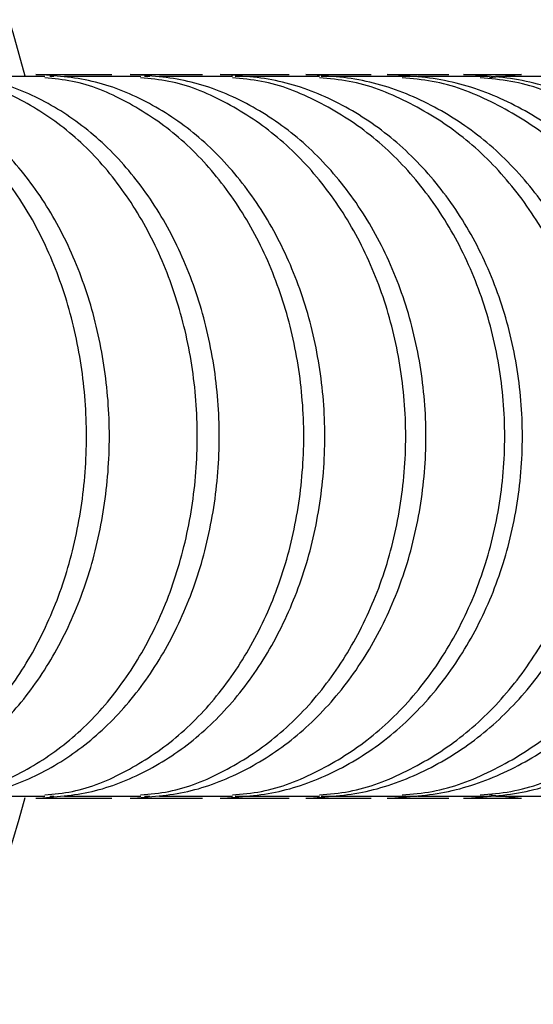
# Model space of a CAD drawing. Header units: millimetres. Extents: x 7590 to 10884, y -1862 to 419.
# Tile 29 of 83: x 8804 to 8829, y -1417 to -1369. Entities that reach past the tile are written whole.
import ezdxf

# ---------------------------------------------------------------- set-up
doc = ezdxf.new("R2010")
doc.units = ezdxf.units.MM
doc.header["$PDSIZE"] = -1
doc.styles.get("Standard").update_dxf_attribs({"font": 'times.ttf'})
doc.dimstyles.new('ISO-25', dxfattribs={"dimtxt": 18, "dimasz": 15, "dimexe": 1.25, "dimexo": 0.625, "dimtad": 1, "dimtoh": 1, "dimtxsty": 'Standard', "dimcen": 2.5, "dimadec": 0, "dimazin": 0, "dimtfac": 1, "dimtmove": 0, "dimatfit": 3, "dimfxl": 1, "dimarcsym": 0})

# ---------------------------------------------------------------- blocks, each defined once
blk = doc.blocks.new('*D107')
at = {"color": 0, "lineweight": -2}
for p, q in [((8812.839, -1304.486), (9048.743, -1304.486)), ((9047.493, -1316.486), (9047.493, -1462.486)), ((8812.839, -1474.486), (9048.743, -1474.486))]:
    blk.add_line(p, q, dxfattribs=at)
at = {"color": 0}
for points in [[(9049.493, -1316.486), (9045.493, -1316.486), (9047.493, -1304.486)], [(9045.493, -1462.486), (9049.493, -1462.486), (9047.493, -1474.486)]]:
    blk.add_solid(points, dxfattribs=at)
at = {"layer": 'Defpoints', "color": 0}
for p in [(8812.214, -1304.486), (8812.214, -1474.486), (9047.493, -1474.486)]:
    blk.add_point(p, dxfattribs=at)
at = {"color": 0, "insert": (9039.216, -1389.489), "char_height": 15, "attachment_point": 5, "rotation": 90}
blk.add_mtext('170', dxfattribs=at)

msp = doc.modelspace()

# ---------------------------------------------------------------- linework, layer by layer
at = {"color": 7, "lineweight": 25}
for p, q in [((8801.496, -1372.169), (8805.327, -1372.169)), ((8805.57, -1372.169), (8805.756, -1372.169)), ((8806.266, -1372.169), (8809.935, -1372.169)), ((8810.121, -1372.169), (8810.371, -1372.169)), ((8810.833, -1372.169), (8814.343, -1372.169)), ((8814.464, -1372.169), (8815.599, -1372.169)), ((8815.192, -1372.169), (8818.532, -1372.169)), ((8818.599, -1372.169), (8819.516, -1372.169)), ((8819.345, -1372.169), (8822.504, -1372.169)), ((8822.513, -1372.169), (8823.215, -1372.169)), ((8823.273, -1372.169), (8826.255, -1372.169)), ((8826.207, -1372.169), (8826.692, -1372.169)), ((8828.237, -1372.086), (8826.698, -1372.254)), ((8826.98, -1372.169), (8829.782, -1372.169)), ((8805.327, -1406.803), (8801.496, -1406.803)), ((8805.756, -1406.803), (8805.57, -1406.803)), ((8809.935, -1406.803), (8806.266, -1406.803)), ((8810.371, -1406.803), (8810.121, -1406.803)), ((8814.343, -1406.803), (8810.833, -1406.803)), ((8815.599, -1406.803), (8814.464, -1406.803)), ((8818.532, -1406.803), (8815.192, -1406.803)), ((8819.516, -1406.803), (8818.599, -1406.803)), ((8822.504, -1406.803), (8819.345, -1406.803)), ((8823.215, -1406.803), (8822.513, -1406.803)), ((8826.255, -1406.803), (8823.273, -1406.803)), ((8826.692, -1406.803), (8826.207, -1406.803)), ((8826.698, -1406.718), (8828.237, -1406.886)), ((8829.782, -1406.803), (8826.98, -1406.803))]:
    msp.add_line(p, q, dxfattribs=at)
for start, end in [(14.87147, 72.35174), (287.64826, 345.09713)]:
    msp.add_arc((8739.142, -1389.486), 67.5, start, end, dxfattribs=at)
for points, knots in [([(8795.222, -1406.886), (8796.084, -1406.822), (8797.807, -1406.695), (8800.293, -1405.662), (8802.586, -1404.065), (8804.597, -1401.896), (8806.252, -1399.254), (8807.486, -1396.227), (8808.249, -1392.928), (8808.514, -1389.486), (8808.249, -1386.044), (8807.486, -1382.745), (8806.252, -1379.718), (8804.597, -1377.076), (8802.586, -1374.907), (8800.293, -1373.31), (8797.807, -1372.277), (8796.084, -1372.15), (8795.222, -1372.086)], [0, 0, 0, 0, 0.062329, 0.124651, 0.186976, 0.249299, 0.3116, 0.3741, 0.436972, 0.5, 0.563028, 0.6259, 0.6884, 0.750701, 0.813024, 0.875349, 0.937671, 1, 1, 1, 1]), ([(8795.503, -1406.718), (8795.925, -1406.679), (8797.201, -1406.562), (8799.247, -1405.648), (8801.527, -1404.069), (8803.523, -1401.895), (8805.167, -1399.255), (8806.393, -1396.227), (8807.15, -1392.928), (8807.414, -1389.486), (8807.15, -1386.044), (8806.393, -1382.745), (8805.167, -1379.717), (8803.523, -1377.077), (8801.527, -1374.903), (8799.247, -1373.324), (8797.201, -1372.41), (8795.925, -1372.293), (8795.503, -1372.254)], [0, 0, 0, 0, 0.032859, 0.0993776, 0.165899, 0.2324183, 0.2989144, 0.3656229, 0.4327285, 0.5, 0.5672715, 0.6343771, 0.7010856, 0.7675817, 0.834101, 0.9006224, 0.967141, 1, 1, 1, 1]), ([(8800.155, -1406.886), (8801.04, -1406.822), (8802.809, -1406.695), (8805.361, -1405.662), (8807.715, -1404.065), (8809.779, -1401.896), (8811.478, -1399.254), (8812.745, -1396.227), (8813.528, -1392.928), (8813.801, -1389.486), (8813.528, -1386.044), (8812.745, -1382.745), (8811.478, -1379.718), (8809.779, -1377.076), (8807.715, -1374.907), (8805.361, -1373.31), (8802.809, -1372.277), (8801.04, -1372.15), (8800.155, -1372.086)], [0, 0, 0, 0, 0.062329, 0.124651, 0.186976, 0.249299, 0.3116, 0.3741, 0.436972, 0.5, 0.563028, 0.6259, 0.6884, 0.750701, 0.813024, 0.875349, 0.937671, 1, 1, 1, 1]), ([(8800.51, -1406.718), (8800.944, -1406.679), (8802.254, -1406.562), (8804.355, -1405.648), (8806.696, -1404.069), (8808.747, -1401.895), (8810.435, -1399.255), (8811.694, -1396.227), (8812.472, -1392.928), (8812.743, -1389.486), (8812.472, -1386.044), (8811.694, -1382.745), (8810.435, -1379.717), (8808.747, -1377.077), (8806.696, -1374.903), (8804.355, -1373.324), (8802.254, -1372.41), (8800.944, -1372.293), (8800.51, -1372.254)], [0, 0, 0, 0, 0.0328589, 0.0993776, 0.1658989, 0.2324183, 0.2989144, 0.3656229, 0.4327285, 0.5, 0.5672715, 0.6343771, 0.7010856, 0.7675817, 0.8341011, 0.9006224, 0.9671411, 1, 1, 1, 1]), ([(8804.892, -1372.086), (8805.581, -1372.086), (8806.811, -1372.086), (8808.009, -1372.086), (8808.536, -1372.086)], [0, 0, 0, 0, 0.5599974, 1, 1, 1, 1]), ([(8804.892, -1406.886), (8805.799, -1406.822), (8807.612, -1406.695), (8810.227, -1405.662), (8812.64, -1404.065), (8814.755, -1401.896), (8816.496, -1399.254), (8817.795, -1396.227), (8818.597, -1392.928), (8818.877, -1389.486), (8818.597, -1386.044), (8817.795, -1382.745), (8816.496, -1379.718), (8814.755, -1377.076), (8812.64, -1374.907), (8810.227, -1373.31), (8807.612, -1372.277), (8805.799, -1372.15), (8804.892, -1372.086)], [0, 0, 0, 0, 0.062329, 0.124651, 0.186976, 0.249299, 0.3116, 0.3741, 0.436972, 0.5, 0.563028, 0.6259, 0.6884, 0.750701, 0.813024, 0.875349, 0.937671, 1, 1, 1, 1]), ([(8805.32, -1406.718), (8805.764, -1406.679), (8807.108, -1406.562), (8809.262, -1405.648), (8811.663, -1404.069), (8813.765, -1401.895), (8815.495, -1399.255), (8816.787, -1396.227), (8817.584, -1392.928), (8817.862, -1389.486), (8817.584, -1386.044), (8816.787, -1382.745), (8815.495, -1379.717), (8813.765, -1377.077), (8811.663, -1374.903), (8809.262, -1373.324), (8807.108, -1372.41), (8805.764, -1372.293), (8805.32, -1372.254)], [0, 0, 0, 0, 0.032859, 0.099378, 0.165899, 0.232418, 0.298914, 0.365623, 0.432728, 0.5, 0.567272, 0.634377, 0.701086, 0.767582, 0.834101, 0.900622, 0.967141, 1, 1, 1, 1]), ([(8809.427, -1372.086), (8810.085, -1372.086), (8811.261, -1372.086), (8812.404, -1372.086), (8812.906, -1372.086)], [0, 0, 0, 0, 0.559997, 1, 1, 1, 1]), ([(8809.427, -1406.886), (8810.355, -1406.822), (8812.21, -1406.695), (8814.886, -1405.662), (8817.355, -1404.065), (8819.52, -1401.896), (8821.301, -1399.254), (8822.63, -1396.227), (8823.451, -1392.928), (8823.737, -1389.486), (8823.451, -1386.044), (8822.63, -1382.745), (8821.301, -1379.718), (8819.52, -1377.076), (8817.355, -1374.907), (8814.886, -1373.31), (8812.21, -1372.277), (8810.355, -1372.15), (8809.427, -1372.086)], [0, 0, 0, 0, 0.062329, 0.124651, 0.186976, 0.249299, 0.3116, 0.3741, 0.436972, 0.5, 0.563028, 0.6259, 0.6884, 0.750701, 0.813024, 0.875349, 0.937671, 1, 1, 1, 1]), ([(8809.928, -1406.718), (8810.383, -1406.679), (8811.758, -1406.562), (8813.963, -1405.648), (8816.42, -1404.069), (8818.572, -1401.895), (8820.344, -1399.255), (8821.666, -1396.227), (8822.482, -1392.928), (8822.766, -1389.486), (8822.482, -1386.044), (8821.666, -1382.745), (8820.344, -1379.717), (8818.572, -1377.077), (8816.42, -1374.903), (8813.963, -1373.324), (8811.758, -1372.41), (8810.383, -1372.293), (8809.928, -1372.254)], [0, 0, 0, 0, 0.032859, 0.0993776, 0.165899, 0.2324183, 0.2989144, 0.3656229, 0.4327285, 0.5, 0.5672715, 0.6343771, 0.7010856, 0.7675817, 0.834101, 0.9006224, 0.967141, 1, 1, 1, 1]), ([(8813.755, -1372.086), (8814.382, -1372.086), (8815.502, -1372.086), (8816.588, -1372.086), (8817.066, -1372.086)], [0, 0, 0, 0, 0.559997, 1, 1, 1, 1]), ([(8813.755, -1406.886), (8814.703, -1406.822), (8816.599, -1406.695), (8819.333, -1405.662), (8821.856, -1404.065), (8824.067, -1401.896), (8825.888, -1399.254), (8827.246, -1396.227), (8828.084, -1392.928), (8828.377, -1389.486), (8828.084, -1386.044), (8827.246, -1382.745), (8825.888, -1379.718), (8824.067, -1377.076), (8821.856, -1374.907), (8819.333, -1373.31), (8816.599, -1372.277), (8814.703, -1372.15), (8813.755, -1372.086)], [0, 0, 0, 0, 0.062329, 0.1246512, 0.1869761, 0.249299, 0.3116001, 0.3741002, 0.4369724, 0.5, 0.5630276, 0.6258998, 0.6883999, 0.750701, 0.8130239, 0.8753488, 0.937671, 1, 1, 1, 1]), ([(8814.336, -1406.718), (8814.804, -1406.679), (8816.217, -1406.562), (8818.483, -1405.648), (8821.007, -1404.069), (8823.218, -1401.895), (8825.039, -1399.255), (8826.397, -1396.227), (8827.235, -1392.928), (8827.528, -1389.486), (8827.235, -1386.044), (8826.397, -1382.745), (8825.039, -1379.717), (8823.218, -1377.077), (8821.007, -1374.903), (8818.483, -1373.324), (8816.217, -1372.41), (8814.804, -1372.293), (8814.336, -1372.254)], [0, 0, 0, 0, 0.032859, 0.099378, 0.165899, 0.232418, 0.298914, 0.365623, 0.432728, 0.5, 0.567272, 0.634377, 0.701086, 0.767582, 0.834101, 0.900622, 0.967141, 1, 1, 1, 1]), ([(8817.872, -1372.086), (8818.467, -1372.086), (8819.53, -1372.086), (8820.558, -1372.086), (8821.01, -1372.086)], [0, 0, 0, 0, 0.559997, 1, 1, 1, 1]), ([(8817.872, -1406.886), (8818.844, -1406.822), (8820.788, -1406.695), (8823.591, -1405.662), (8826.177, -1404.065), (8828.444, -1401.896), (8830.31, -1399.254), (8831.703, -1396.227), (8832.562, -1392.928), (8832.862, -1389.486), (8832.562, -1386.044), (8831.703, -1382.745), (8830.31, -1379.718), (8828.444, -1377.076), (8826.177, -1374.907), (8823.591, -1373.31), (8820.788, -1372.277), (8818.844, -1372.15), (8817.872, -1372.086)], [0, 0, 0, 0, 0.062329, 0.124651, 0.186976, 0.249299, 0.3116, 0.3741, 0.436972, 0.5, 0.563028, 0.6259, 0.6884, 0.750701, 0.813024, 0.875349, 0.937671, 1, 1, 1, 1]), ([(8818.525, -1406.718), (8819.002, -1406.679), (8820.443, -1406.562), (8822.755, -1405.648), (8825.331, -1404.069), (8827.587, -1401.895), (8829.444, -1399.255), (8830.83, -1396.227), (8831.686, -1392.928), (8831.984, -1389.486), (8831.686, -1386.044), (8830.83, -1382.745), (8829.444, -1379.717), (8827.587, -1377.077), (8825.331, -1374.903), (8822.755, -1373.324), (8820.443, -1372.41), (8819.002, -1372.293), (8818.525, -1372.254)], [0, 0, 0, 0, 0.032859, 0.099378, 0.165899, 0.232418, 0.298914, 0.365623, 0.432728, 0.5, 0.567272, 0.634377, 0.701086, 0.767582, 0.834101, 0.900622, 0.967141, 1, 1, 1, 1]), ([(8821.773, -1372.086), (8822.335, -1372.086), (8823.34, -1372.086), (8824.309, -1372.086), (8824.735, -1372.086)], [0, 0, 0, 0, 0.559997, 1, 1, 1, 1]), ([(8821.773, -1406.886), (8822.763, -1406.822), (8824.743, -1406.695), (8827.598, -1405.662), (8830.232, -1404.065), (8832.541, -1401.896), (8834.442, -1399.254), (8835.86, -1396.227), (8836.736, -1392.928), (8837.041, -1389.486), (8836.736, -1386.044), (8835.86, -1382.745), (8834.442, -1379.718), (8832.541, -1377.076), (8830.232, -1374.907), (8827.598, -1373.31), (8824.743, -1372.277), (8822.763, -1372.15), (8821.773, -1372.086)], [0, 0, 0, 0, 0.062329, 0.124651, 0.186976, 0.249299, 0.3116, 0.3741, 0.436972, 0.5, 0.563028, 0.6259, 0.6884, 0.750701, 0.813024, 0.875349, 0.937671, 1, 1, 1, 1]), ([(8822.497, -1406.718), (8822.983, -1406.679), (8824.452, -1406.562), (8826.807, -1405.648), (8829.432, -1404.069), (8831.73, -1401.895), (8833.623, -1399.255), (8835.035, -1396.227), (8835.906, -1392.928), (8836.21, -1389.486), (8835.906, -1386.044), (8835.035, -1382.745), (8833.623, -1379.717), (8831.73, -1377.077), (8829.432, -1374.903), (8826.807, -1373.324), (8824.452, -1372.41), (8822.983, -1372.293), (8822.497, -1372.254)], [0, 0, 0, 0, 0.0328589, 0.0993775, 0.1658989, 0.2324183, 0.2989144, 0.3656229, 0.4327284, 0.5, 0.5672716, 0.6343771, 0.7010856, 0.7675817, 0.8341011, 0.9006225, 0.9671411, 1, 1, 1, 1]), ([(8825.453, -1372.086), (8825.983, -1372.086), (8826.928, -1372.086), (8827.837, -1372.086), (8828.237, -1372.086)], [0, 0, 0, 0, 0.559997, 1, 1, 1, 1]), ([(8825.453, -1406.886), (8826.46, -1406.822), (8828.474, -1406.695), (8831.379, -1405.662), (8834.058, -1404.065), (8836.407, -1401.896), (8838.341, -1399.254), (8839.784, -1396.227), (8840.674, -1392.928), (8840.985, -1389.486), (8840.674, -1386.044), (8839.784, -1382.745), (8838.341, -1379.718), (8836.407, -1377.076), (8834.058, -1374.907), (8831.379, -1373.31), (8828.474, -1372.277), (8826.46, -1372.15), (8825.453, -1372.086)], [0, 0, 0, 0, 0.062329, 0.124651, 0.186976, 0.249299, 0.3116, 0.3741, 0.436972, 0.5, 0.563028, 0.6259, 0.6884, 0.750701, 0.813024, 0.875349, 0.937671, 1, 1, 1, 1]), ([(8826.248, -1406.718), (8826.742, -1406.679), (8828.237, -1406.562), (8830.634, -1405.648), (8833.305, -1404.069), (8835.644, -1401.895), (8837.569, -1399.255), (8839.006, -1396.227), (8839.893, -1392.928), (8840.202, -1389.486), (8839.893, -1386.044), (8839.006, -1382.745), (8837.569, -1379.717), (8835.644, -1377.077), (8833.305, -1374.903), (8830.634, -1373.324), (8828.237, -1372.41), (8826.742, -1372.293), (8826.248, -1372.254)], [0, 0, 0, 0, 0.032859, 0.099378, 0.165899, 0.232418, 0.298914, 0.365623, 0.432728, 0.5, 0.567272, 0.634377, 0.701086, 0.767582, 0.834101, 0.900622, 0.967141, 1, 1, 1, 1]), ([(8804.892, -1406.886), (8805.581, -1406.886), (8806.811, -1406.886), (8808.009, -1406.886), (8808.536, -1406.886)], [0, 0, 0, 0, 0.5599974, 1, 1, 1, 1]), ([(8809.427, -1406.886), (8810.085, -1406.886), (8811.261, -1406.886), (8812.404, -1406.886), (8812.906, -1406.886)], [0, 0, 0, 0, 0.559997, 1, 1, 1, 1]), ([(8813.755, -1406.886), (8814.382, -1406.886), (8815.502, -1406.886), (8816.588, -1406.886), (8817.066, -1406.886)], [0, 0, 0, 0, 0.559997, 1, 1, 1, 1]), ([(8817.872, -1406.886), (8818.467, -1406.886), (8819.53, -1406.886), (8820.558, -1406.886), (8821.01, -1406.886)], [0, 0, 0, 0, 0.559997, 1, 1, 1, 1]), ([(8821.773, -1406.886), (8822.335, -1406.886), (8823.34, -1406.886), (8824.309, -1406.886), (8824.735, -1406.886)], [0, 0, 0, 0, 0.559997, 1, 1, 1, 1]), ([(8825.453, -1406.886), (8825.983, -1406.886), (8826.928, -1406.886), (8827.837, -1406.886), (8828.237, -1406.886)], [0, 0, 0, 0, 0.559997, 1, 1, 1, 1])]:
    msp.add_open_spline(points, degree=3, knots=knots, dxfattribs=at)

# ---------------------------------------------------------------- dimensions: what is measured, and where the dimension line sits
dim = msp.add_linear_dim(base=(9047.493, -1474.486), p1=(8812.214, -1304.486), p2=(8812.214, -1474.486), angle=90, dimstyle='ISO-25', override={"dimtxt": 15, "dimasz": 12})
dim.commit()
dim.dimension.update_dxf_attribs({"geometry": '*D107', "text_midpoint": (9047.493, -1389.489), "dimtype": 160})

doc.saveas('drawing.dxf')
